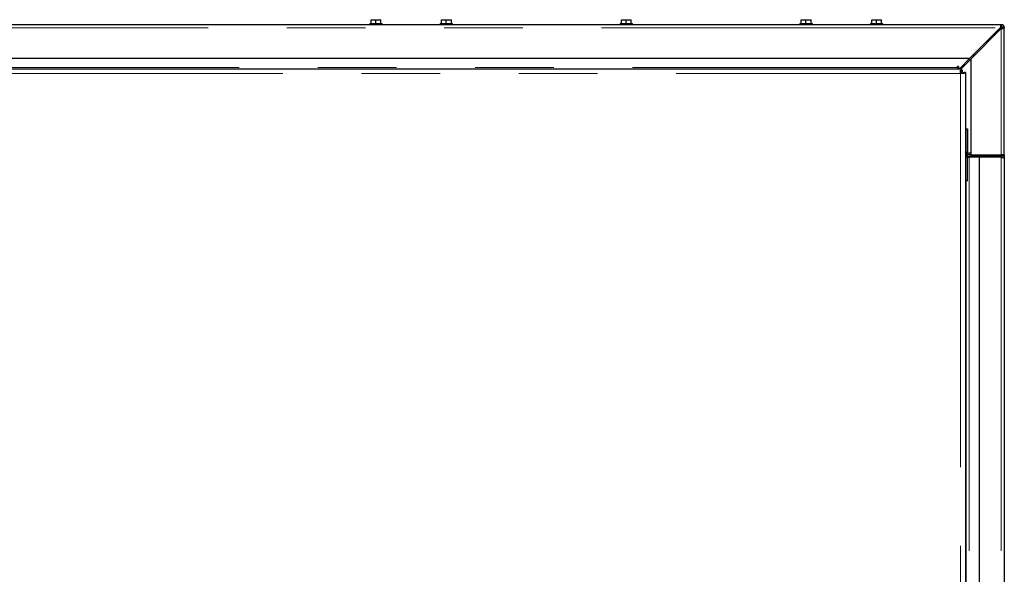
# Model space of a CAD drawing. Header units: millimetres. Extents: x 19 to 255, y 64 to 156.
# Tile 39 of 76: x 112 to 128, y 85 to 94. Entities that reach past the tile are written whole.
import ezdxf

# ---------------------------------------------------------------- set-up
doc = ezdxf.new("R2010")
doc.units = ezdxf.units.MM
doc.linetypes.add('PHANTOM', pattern=[12.7, 6.35, -1.27, 1.27, -1.27, 1.27, -1.27])

msp = doc.modelspace()

# ---------------------------------------------------------------- linework, layer by layer
at = {"color": 7, "linetype": 'Continuous', "lineweight": 25}
for p, q in [((118.151, 94.062), (118.151, 94.122)), ((118.151, 94.122), (118.228, 94.122)), ((118.228, 94.062), (118.228, 94.122)), ((118.228, 94.122), (118.311, 94.122)), ((118.311, 94.062), (118.311, 94.122)), ((119.288, 94.062), (119.288, 94.122)), ((119.288, 94.122), (119.365, 94.122)), ((119.365, 94.062), (119.365, 94.122)), ((119.365, 94.122), (119.448, 94.122)), ((119.448, 94.062), (119.448, 94.122)), ((122.191, 94.062), (122.191, 94.122)), ((122.191, 94.122), (122.268, 94.122)), ((122.268, 94.062), (122.268, 94.122)), ((122.268, 94.122), (122.351, 94.122)), ((122.351, 94.062), (122.351, 94.122)), ((125.093, 94.062), (125.093, 94.122)), ((125.093, 94.122), (125.17, 94.122)), ((125.17, 94.062), (125.17, 94.122)), ((125.17, 94.122), (125.253, 94.122)), ((125.253, 94.062), (125.253, 94.122)), ((126.231, 94.062), (126.231, 94.122)), ((126.231, 94.122), (126.308, 94.122)), ((126.308, 94.062), (126.308, 94.122)), ((126.308, 94.122), (126.391, 94.122)), ((126.391, 94.062), (126.391, 94.122)), ((128.321, 94.042), (109.221, 94.042)), ((118.131, 94.062), (118.131, 94.042)), ((118.131, 94.062), (118.331, 94.062)), ((118.331, 94.042), (118.331, 94.062)), ((119.268, 94.062), (119.268, 94.042)), ((119.268, 94.062), (119.468, 94.062)), ((119.468, 94.042), (119.468, 94.062)), ((122.171, 94.062), (122.171, 94.042)), ((122.171, 94.062), (122.371, 94.062)), ((122.371, 94.042), (122.371, 94.062)), ((125.073, 94.062), (125.073, 94.042)), ((125.073, 94.062), (125.273, 94.062)), ((125.273, 94.042), (125.273, 94.062)), ((126.211, 94.062), (126.211, 94.042)), ((126.211, 94.062), (126.411, 94.062)), ((126.411, 94.042), (126.411, 94.062)), ((128.306, 93.992), (127.816, 93.502)), ((127.831, 93.488), (128.321, 93.978)), ((128.236, 93.893), (128.312, 93.992)), ((128.321, 94.017), (128.321, 94.042)), ((128.321, 94.042), (128.331, 94.042)), ((128.331, 94.041), (128.331, 94.042)), ((128.346, 93.992), (128.371, 93.992)), ((128.369, 94.003), (128.371, 94.003)), ((128.371, 94.003), (128.371, 93.992)), ((128.371, 91.992), (128.371, 93.992)), ((128.067, 93.753), (128.095, 93.753)), ((128.167, 93.853), (128.186, 93.853)), ((128.195, 93.853), (128.186, 93.853)), ((109.171, 93.502), (127.816, 93.502)), ((127.646, 93.332), (127.816, 93.502)), ((127.831, 93.488), (127.675, 93.332)), ((127.831, 93.488), (127.831, 91.942)), ((127.895, 93.552), (127.871, 93.552)), ((127.871, 93.528), (127.871, 93.552)), ((109.59, 93.332), (127.686, 93.332)), ((127.616, 93.352), (127.616, 93.365)), ((127.616, 93.352), (127.616, 93.332)), ((127.616, 93.342), (127.629, 93.342)), ((127.629, 93.365), (127.629, 93.332)), ((127.656, 93.342), (127.685, 93.342)), ((127.666, 93.309), (127.686, 93.309)), ((127.666, 93.252), (127.666, 93.309)), ((127.666, 93.281), (127.686, 93.281)), ((127.671, 93.281), (127.671, 93.252)), ((127.686, 93.309), (127.686, 93.332)), ((127.686, 93.281), (127.686, 93.309)), ((127.686, 93.301), (127.693, 93.301)), ((127.693, 93.288), (127.686, 93.288)), ((127.722, 93.252), (127.666, 93.252)), ((127.694, 93.272), (127.694, 93.252)), ((127.694, 93.272), (127.722, 93.272)), ((127.722, 93.272), (127.722, 93.252)), ((127.746, 93.272), (127.722, 93.272)), ((127.746, 93.272), (127.746, 83.412)), ((127.751, 92.362), (127.776, 92.362)), ((127.751, 92.362), (127.751, 91.992)), ((127.776, 92.362), (127.776, 91.992)), ((127.801, 91.942), (127.746, 91.942)), ((127.751, 91.903), (127.752, 91.903)), ((127.751, 91.522), (127.751, 91.892)), ((127.776, 91.522), (127.776, 91.892)), ((127.778, 91.903), (127.801, 91.903)), ((127.831, 91.967), (127.801, 91.967)), ((127.831, 91.942), (127.801, 91.942)), ((127.971, 91.917), (127.801, 91.917)), ((127.971, 91.903), (127.801, 91.903)), ((127.811, 91.917), (127.811, 91.903)), ((127.831, 91.942), (128.321, 91.942)), ((127.971, 91.917), (127.971, 91.942)), ((128.321, 91.917), (127.971, 91.917)), ((127.971, 66.801), (127.971, 91.903)), ((128.321, 91.903), (127.971, 91.903)), ((128.246, 91.917), (128.246, 91.903)), ((128.371, 91.942), (128.321, 91.942)), ((128.321, 91.942), (128.321, 91.917)), ((128.346, 91.942), (128.346, 91.935)), ((128.371, 91.942), (128.371, 91.992)), ((128.371, 91.942), (128.371, 91.892)), ((128.371, 91.892), (128.371, 66.812)), ((127.776, 91.522), (127.751, 91.522)), ((127.751, 91.522), (127.751, 67.181))]:
    msp.add_line(p, q, dxfattribs=at)
at = {"color": 8, "linetype": 'PHANTOM', "lineweight": 18}
for p, q in [((109.171, 93.992), (128.306, 93.992)), ((128.312, 93.992), (128.321, 93.992)), ((128.321, 93.992), (128.321, 93.978)), ((128.321, 93.978), (128.321, 91.942)), ((128.186, 93.843), (128.186, 93.853)), ((109.671, 93.352), (127.616, 93.352)), ((127.681, 93.281), (127.681, 93.252)), ((127.706, 93.392), (127.735, 93.392)), ((97.676, 93.252), (127.666, 93.252)), ((127.666, 93.252), (127.666, 83.412)), ((127.776, 91.992), (127.751, 91.992)), ((127.801, 91.967), (127.801, 91.942)), ((127.801, 91.903), (127.801, 66.801)), ((128.321, 91.903), (128.321, 66.801))]:
    msp.add_line(p, q, dxfattribs=at)
at = {"color": 7, "linetype": 'Continuous', "lineweight": 25}
for centre, radius, start, end in [((128.321, 93.992), 0.05, 0, 90), ((128.321, 93.992), 0.025, 0, 90), ((127.623, 93.365), 0.00625, 0, 180), ((127.693, 93.294), 0.00625, 270, 90), ((127.801, 91.992), 0.05, 180, 270), ((127.801, 91.892), 0.05, 90, 180), ((127.801, 91.992), 0.025, 180, 270), ((127.801, 91.892), 0.025, 90, 180)]:
    msp.add_arc(centre, radius, start, end, dxfattribs=at)
for points, knots in [([(128.321, 94.042), (128.32, 94.042), (128.318, 94.041), (128.314, 94.032), (128.311, 94.019), (128.309, 94.005), (128.307, 93.996), (128.306, 93.992)], [0, 0, 0, 0, 0.21815, 0.436315, 0.65448, 0.872649, 1, 1, 1, 1]), ([(128.321, 94.017), (128.32, 94.017), (128.317, 94.016), (128.314, 94.012), (128.311, 94.004), (128.308, 93.998), (128.307, 93.993), (128.306, 93.992)], [0, 0, 0, 0, 0.228352, 0.45676, 0.68504, 0.913377, 1, 1, 1, 1]), ([(128.319, 94.018), (128.317, 94.012), (128.315, 94.004), (128.313, 93.995), (128.312, 93.992)], [0, 0, 0, 0, 0.656771, 1, 1, 1, 1]), ([(128.328, 94.016), (128.328, 94.016), (128.326, 94.015), (128.322, 94.011), (128.318, 94.003), (128.314, 93.997), (128.312, 93.993), (128.312, 93.992)], [0, 0, 0, 0, 0.06603, 0.360204, 0.654256, 0.948352, 1, 1, 1, 1]), ([(128.321, 93.992), (128.322, 93.996), (128.323, 94.002), (128.326, 94.01), (128.328, 94.015), (128.329, 94.016), (128.329, 94.016)], [0, 0, 0, 0, 0.316459, 0.632999, 0.949508, 1, 1, 1, 1]), ([(128.344, 94.001), (128.344, 94.001), (128.343, 94), (128.339, 93.998), (128.33, 93.995), (128.324, 93.993), (128.321, 93.992)], [0, 0, 0, 0, 0.032773, 0.355188, 0.677635, 1, 1, 1, 1]), ([(128.321, 93.978), (128.326, 93.979), (128.338, 93.981), (128.353, 93.984), (128.364, 93.987), (128.37, 93.99), (128.37, 93.992), (128.371, 93.992)], [0, 0, 0, 0, 0.21815, 0.43631, 0.65448, 0.872643, 1, 1, 1, 1]), ([(128.321, 93.978), (128.324, 93.979), (128.33, 93.981), (128.337, 93.985), (128.343, 93.988), (128.345, 93.99), (128.346, 93.992), (128.346, 93.992)], [0, 0, 0, 0, 0.228341, 0.456746, 0.685043, 0.913328, 1, 1, 1, 1]), ([(128.335, 93.984), (128.336, 93.985), (128.341, 93.99), (128.344, 93.994), (128.345, 93.997), (128.345, 93.997)], [0, 0, 0, 0, 0.298766, 0.961764, 1, 1, 1, 1]), ([(128.371, 91.892), (128.37, 91.899), (128.368, 91.912), (128.357, 91.928), (128.34, 91.94), (128.327, 91.942), (128.321, 91.942)], [0, 0, 0, 0, 0.249986, 0.5, 0.75001, 1, 1, 1, 1]), ([(128.344, 91.9), (128.344, 91.9), (128.343, 91.904), (128.339, 91.91), (128.33, 91.916), (128.324, 91.917), (128.321, 91.917)], [0, 0, 0, 0, 0.069994, 0.3799796, 0.690004, 1, 1, 1, 1]), ([(128.321, 91.903), (128.327, 91.902), (128.34, 91.9), (128.357, 91.898), (128.368, 91.895), (128.37, 91.893), (128.371, 91.892)], [0, 0, 0, 0, 0.24999, 0.5, 0.750014, 1, 1, 1, 1])]:
    msp.add_open_spline(points, degree=3, knots=knots, dxfattribs=at)

doc.saveas('drawing.dxf')
